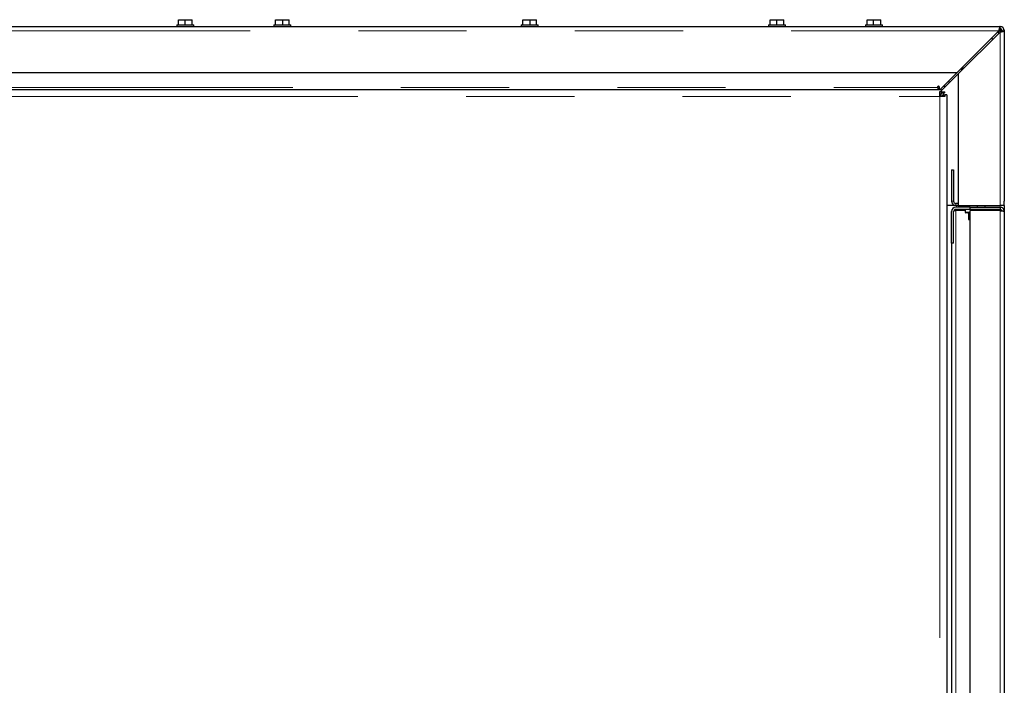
# Model space of a CAD drawing. Header units: millimetres. Extents: x 19 to 257, y 78 to 173.
# Tile 38 of 76: x 115.55 to 127.1, y 100.52 to 108.33. Entities that reach past the tile are written whole.
import ezdxf

# ---------------------------------------------------------------- set-up
doc = ezdxf.new("R2010")
doc.units = ezdxf.units.MM
doc.linetypes.add('PHANTOM', pattern=[12.7, 6.35, -1.27, 1.27, -1.27, 1.27, -1.27])

msp = doc.modelspace()

# ---------------------------------------------------------------- linework, layer by layer
at = {"color": 7, "linetype": 'Continuous', "lineweight": 25}
for p, q in [((117.394, 108.268), (117.394, 108.248)), ((117.394, 108.268), (117.594, 108.268)), ((117.414, 108.268), (117.414, 108.328)), ((117.414, 108.328), (117.491, 108.328)), ((117.491, 108.268), (117.491, 108.328)), ((117.491, 108.328), (117.574, 108.328)), ((117.574, 108.268), (117.574, 108.328)), ((117.594, 108.248), (117.594, 108.268)), ((118.532, 108.268), (118.532, 108.248)), ((118.532, 108.268), (118.732, 108.268)), ((118.552, 108.268), (118.552, 108.328)), ((118.552, 108.328), (118.638, 108.328)), ((118.638, 108.268), (118.638, 108.328)), ((118.638, 108.328), (118.712, 108.328)), ((118.712, 108.268), (118.712, 108.328)), ((118.732, 108.248), (118.732, 108.268)), ((121.434, 108.268), (121.434, 108.248)), ((121.434, 108.268), (121.634, 108.268)), ((121.454, 108.268), (121.454, 108.328)), ((121.454, 108.328), (121.54, 108.328)), ((121.54, 108.268), (121.54, 108.328)), ((121.54, 108.328), (121.614, 108.328)), ((121.614, 108.268), (121.614, 108.328)), ((121.634, 108.248), (121.634, 108.268)), ((124.337, 108.268), (124.337, 108.248)), ((124.337, 108.268), (124.537, 108.268)), ((124.357, 108.268), (124.357, 108.328)), ((124.357, 108.328), (124.434, 108.328)), ((124.434, 108.268), (124.434, 108.328)), ((124.434, 108.328), (124.517, 108.328)), ((124.517, 108.268), (124.517, 108.328)), ((124.537, 108.248), (124.537, 108.268)), ((125.474, 108.268), (125.474, 108.248)), ((125.474, 108.268), (125.674, 108.268)), ((125.494, 108.268), (125.494, 108.328)), ((125.494, 108.328), (125.571, 108.328)), ((125.571, 108.268), (125.571, 108.328)), ((125.571, 108.328), (125.654, 108.328)), ((125.654, 108.268), (125.654, 108.328)), ((125.674, 108.248), (125.674, 108.268)), ((111.954, 108.248), (127.054, 108.248)), ((127.04, 108.198), (126.55, 107.708)), ((126.564, 107.694), (127.054, 108.184)), ((127.03, 108.178), (127.046, 108.198)), ((127.054, 108.223), (127.054, 108.248)), ((127.054, 108.248), (127.065, 108.248)), ((127.065, 108.247), (127.065, 108.248)), ((127.079, 108.198), (127.104, 108.198)), ((127.103, 108.209), (127.104, 108.209)), ((127.104, 108.209), (127.104, 108.198)), ((127.104, 108.198), (127.104, 106.198)), ((111.904, 107.708), (126.55, 107.708)), ((126.35, 107.508), (126.55, 107.708)), ((126.564, 107.694), (126.369, 107.499)), ((126.564, 107.694), (126.564, 106.148)), ((126.628, 107.758), (126.604, 107.758)), ((126.604, 107.734), (126.604, 107.758)), ((112.324, 107.508), (126.369, 107.508)), ((126.325, 107.533), (126.325, 107.546)), ((126.325, 107.533), (126.325, 107.508)), ((126.326, 107.548), (126.337, 107.548)), ((126.338, 107.546), (126.338, 107.508)), ((126.349, 107.485), (126.369, 107.485)), ((126.349, 107.428), (126.349, 107.485)), ((126.369, 107.485), (126.369, 107.508)), ((126.369, 107.457), (126.369, 107.485)), ((126.369, 107.482), (126.402, 107.482)), ((126.369, 107.469), (126.389, 107.469)), ((126.402, 107.469), (126.389, 107.469)), ((126.39, 107.548), (126.418, 107.548)), ((126.349, 107.457), (126.369, 107.457)), ((126.406, 107.428), (126.349, 107.428)), ((126.359, 107.457), (126.359, 107.428)), ((126.378, 107.448), (126.378, 107.428)), ((126.378, 107.448), (126.406, 107.448)), ((126.406, 107.448), (126.406, 107.428)), ((126.429, 107.448), (126.406, 107.448)), ((126.429, 107.448), (126.429, 98.788)), ((126.484, 106.568), (126.509, 106.568)), ((126.484, 106.568), (126.484, 106.198)), ((126.509, 106.568), (126.509, 106.198)), ((127.104, 106.148), (127.104, 106.198)), ((126.534, 106.148), (126.429, 106.148)), ((126.484, 106.089), (126.485, 106.089)), ((126.484, 105.708), (126.484, 106.078)), ((126.509, 105.708), (126.509, 106.078)), ((126.512, 106.089), (126.534, 106.089)), ((126.564, 106.173), (126.534, 106.173)), ((126.564, 106.148), (126.534, 106.148)), ((126.704, 106.128), (126.534, 106.128)), ((126.704, 106.103), (126.534, 106.103)), ((126.644, 106.089), (126.534, 106.089)), ((126.544, 106.148), (126.544, 106.128)), ((126.544, 106.103), (126.544, 106.089)), ((126.564, 106.148), (127.054, 106.148)), ((126.644, 106.103), (126.644, 106.071)), ((126.694, 106.148), (126.694, 106.128)), ((126.704, 106.103), (126.704, 106.128)), ((126.704, 106.128), (127.054, 106.128)), ((127.054, 106.103), (126.704, 106.103)), ((127.054, 106.089), (126.704, 106.089)), ((126.704, 80.988), (126.704, 106.089)), ((126.784, 106.148), (126.784, 106.128)), ((126.874, 106.148), (126.874, 106.128)), ((126.924, 106.089), (126.924, 106.103)), ((126.979, 106.089), (126.979, 106.103)), ((127.104, 106.148), (127.054, 106.148)), ((127.054, 106.128), (127.054, 106.103)), ((127.104, 106.148), (127.104, 106.078)), ((127.104, 106.078), (127.104, 80.998)), ((126.704, 106.063), (126.652, 106.063)), ((126.684, 106.055), (126.684, 105.989)), ((126.704, 105.983), (126.69, 105.983)), ((126.509, 105.708), (126.484, 105.708)), ((126.484, 105.708), (126.484, 81.367))]:
    msp.add_line(p, q, dxfattribs=at)
at = {"color": 8, "linetype": 'PHANTOM', "lineweight": 18}
for p, q in [((111.904, 108.198), (127.04, 108.198)), ((127.04, 108.198), (127.046, 108.198)), ((127.046, 108.198), (127.054, 108.198)), ((127.054, 108.198), (127.054, 108.184)), ((127.054, 108.184), (127.054, 106.148)), ((126.44, 107.598), (126.468, 107.598)), ((112.404, 107.533), (126.325, 107.533)), ((126.389, 107.469), (126.389, 107.448)), ((100.469, 107.428), (126.349, 107.428)), ((126.349, 107.428), (126.349, 98.788)), ((126.509, 106.198), (126.484, 106.198)), ((126.534, 106.173), (126.534, 106.148)), ((126.534, 106.089), (126.534, 80.988)), ((126.644, 106.071), (126.704, 106.071)), ((127.054, 106.148), (127.054, 106.128)), ((127.054, 106.089), (127.054, 80.988)), ((126.704, 106.055), (126.684, 106.055)), ((126.684, 105.989), (126.704, 105.989))]:
    msp.add_line(p, q, dxfattribs=at)
at = {"color": 7, "linetype": 'Continuous', "lineweight": 25, "flags": 128}
for points in [[(127.039, 108.169), (127.032, 108.177), (127.025, 108.183)], [(126.968, 108.098), (126.962, 108.106), (126.954, 108.112)]]:
    msp.add_lwpolyline(points, dxfattribs=at)
at = {"color": 7, "linetype": 'Continuous', "lineweight": 25}
for centre, radius, start, end in [((127.054, 108.198), 0.05, 0, 90), ((127.054, 108.198), 0.025, 0, 90), ((126.331, 107.546), 0.00625, 0, 180), ((126.402, 107.475), 0.00625, 270, 90), ((126.534, 106.198), 0.05, 180, 270), ((126.534, 106.198), 0.025, 180, 270), ((126.534, 106.078), 0.05, 90, 180), ((126.534, 106.078), 0.025, 90, 180), ((126.652, 106.071), 0.008, 180, 270), ((126.676, 106.055), 0.008, 360, 90), ((126.69, 105.989), 0.006, 180, 270)]:
    msp.add_arc(centre, radius, start, end, dxfattribs=at)
for points, knots in [([(127.054, 108.248), (127.053, 108.248), (127.051, 108.247), (127.048, 108.238), (127.045, 108.225), (127.042, 108.211), (127.041, 108.202), (127.04, 108.198)], [0, 0, 0, 0, 0.218138, 0.436294, 0.654486, 0.872653, 1, 1, 1, 1]), ([(127.054, 108.223), (127.053, 108.223), (127.051, 108.222), (127.048, 108.218), (127.045, 108.211), (127.042, 108.204), (127.041, 108.2), (127.04, 108.198)], [0, 0, 0, 0, 0.228364, 0.456715, 0.684989, 0.913329, 1, 1, 1, 1]), ([(127.052, 108.222), (127.051, 108.217), (127.049, 108.21), (127.047, 108.201), (127.046, 108.198)], [0, 0, 0, 0, 0.636577, 1, 1, 1, 1]), ([(127.062, 108.222), (127.061, 108.222), (127.059, 108.221), (127.056, 108.217), (127.051, 108.209), (127.048, 108.203), (127.046, 108.199), (127.046, 108.198)], [0, 0, 0, 0, 0.065984, 0.36011, 0.654216, 0.948294, 1, 1, 1, 1]), ([(127.054, 108.198), (127.055, 108.202), (127.057, 108.208), (127.06, 108.216), (127.062, 108.221), (127.063, 108.222), (127.063, 108.222)], [0, 0, 0, 0, 0.316561, 0.633065, 0.949508, 1, 1, 1, 1]), ([(127.078, 108.207), (127.077, 108.207), (127.077, 108.206), (127.072, 108.204), (127.064, 108.201), (127.058, 108.199), (127.054, 108.198)], [0, 0, 0, 0, 0.032781, 0.355158, 0.677575, 1, 1, 1, 1]), ([(127.054, 108.184), (127.06, 108.185), (127.071, 108.187), (127.087, 108.19), (127.098, 108.193), (127.104, 108.196), (127.104, 108.198), (127.104, 108.198)], [0, 0, 0, 0, 0.218172, 0.436327, 0.654487, 0.872657, 1, 1, 1, 1]), ([(127.054, 108.184), (127.057, 108.185), (127.063, 108.187), (127.071, 108.191), (127.077, 108.194), (127.079, 108.196), (127.079, 108.198), (127.079, 108.198)], [0, 0, 0, 0, 0.228374, 0.456786, 0.685064, 0.913355, 1, 1, 1, 1]), ([(127.069, 108.19), (127.07, 108.191), (127.075, 108.196), (127.078, 108.2), (127.078, 108.203), (127.078, 108.204)], [0, 0, 0, 0, 0.298679, 0.961634, 1, 1, 1, 1]), ([(127.104, 106.078), (127.104, 106.085), (127.102, 106.098), (127.09, 106.115), (127.074, 106.126), (127.061, 106.128), (127.054, 106.128)], [0, 0, 0, 0, 0.250005, 0.500021, 0.749995, 1, 1, 1, 1]), ([(127.078, 106.086), (127.078, 106.087), (127.077, 106.09), (127.072, 106.096), (127.064, 106.102), (127.058, 106.103), (127.054, 106.103)], [0, 0, 0, 0, 0.0699922, 0.3799014, 0.6899666, 1, 1, 1, 1]), ([(127.054, 106.089), (127.061, 106.088), (127.074, 106.087), (127.09, 106.084), (127.102, 106.081), (127.104, 106.079), (127.104, 106.078)], [0, 0, 0, 0, 0.250013, 0.499991, 0.75002, 1, 1, 1, 1])]:
    msp.add_open_spline(points, degree=3, knots=knots, dxfattribs=at)

doc.saveas('drawing.dxf')
